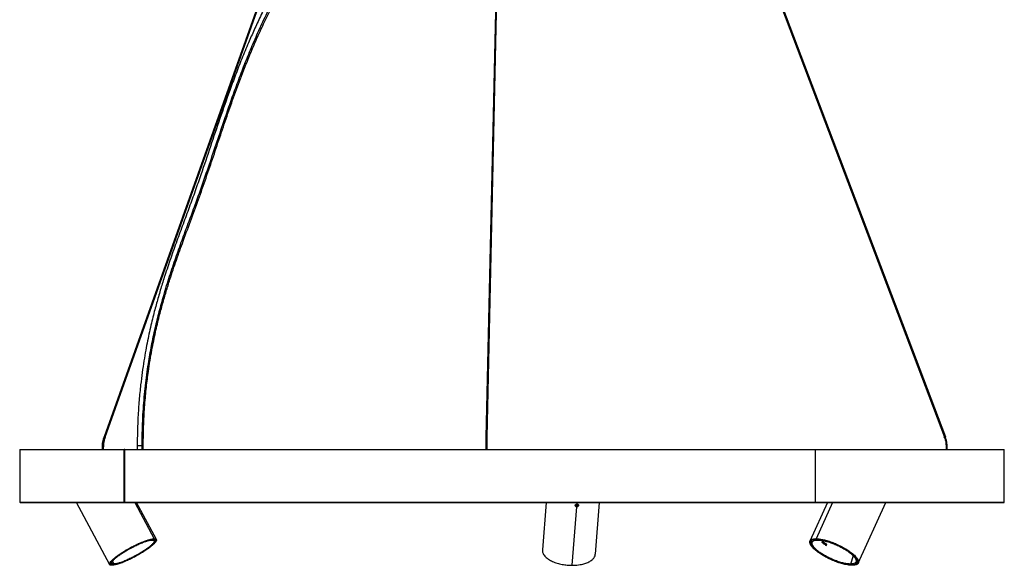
# Model space of a CAD drawing. Header units: millimetres. Extents: x 1397 to 3964, y 761 to 3462.
# Tile 1 of 8: x 1398 to 2381, y 761 to 1305. Entities that reach past the tile are written whole.
import ezdxf

# ---------------------------------------------------------------- set-up
doc = ezdxf.new("R2010")
doc.units = ezdxf.units.MM
doc.header["$LTSCALE"] = 20

msp = doc.modelspace()

# ---------------------------------------------------------------- linework, layer by layer
at = {"color": 7, "linetype": 'Continuous', "lineweight": 25}
for p, q in [((1805.04, 1795.68), (1481.75, 888.93)), ((1805.14, 1795.78), (1481.82, 888.94)), ((1482.79, 888.57), (1806.11, 1795.41)), ((1977.17, 1795.42), (2320.67, 888.58)), ((2321.65, 888.83), (1978.16, 1795.67)), ((1978.18, 1795.78), (2321.67, 888.94)), ((1864.23, 888.7), (1881.88, 1682.02)), ((1880.61, 1678.6), (1863.03, 888.71)), ((1863.71, 888.47), (1881.33, 1680.54)), ((1481.82, 888.94), (1481.79, 888.94)), ((1863.71, 888.47), (1863.66, 888.47)), ((2320.65, 888.47), (2320.67, 888.47)), ((2321.67, 888.94), (2321.65, 888.94)), ((1397.51, 876.23), (1397.51, 823.62)), ((1479.98, 878.93), (1479.98, 876.42)), ((1480.08, 878.92), (1480.11, 878.92)), ((1480.11, 876.42), (1480.11, 878.92)), ((1481.18, 876.42), (1481.18, 878.93)), ((1501.71, 823.62), (1501.71, 876.22)), ((1502.04, 876.42), (1501.87, 876.42)), ((1502.24, 876.22), (1502.24, 823.62)), ((1514.89, 880.18), (1514.89, 876.42)), ((1519.74, 876.42), (1519.74, 880.17)), ((1520.89, 876.42), (1520.89, 880.18)), ((1862.93, 878.93), (1862.93, 876.42)), ((1863.61, 878.92), (1863.56, 878.92)), ((1863.61, 878.92), (1863.61, 876.42)), ((1864.13, 876.42), (1864.13, 878.93)), ((2191.61, 876.22), (2191.61, 823.62)), ((2322.34, 878.93), (2322.34, 876.42)), ((2323.47, 878.92), (2323.49, 878.92)), ((2323.49, 876.42), (2323.49, 878.92)), ((2323.54, 876.42), (2323.54, 878.93)), ((2380.51, 823.62), (2380.51, 876.23)), ((1453.99, 823.62), (1487.26, 761.46)), ((1502.04, 823.42), (1501.87, 823.42)), ((1512.53, 823.42), (1531.9, 787.23)), ((1533.99, 786.48), (1514.21, 823.42)), ((1923.2, 823.42), (1919.4, 776.09)), ((1949.01, 760.73), (1953.7, 819.1)), ((1953.4, 821.04), (1953.36, 820.49)), ((1953.92, 821.87), (1954.04, 823.42)), ((1955.28, 820.95), (1955.39, 820.51)), ((1972.23, 771.85), (1976.37, 823.42)), ((2203.99, 823.42), (2186.48, 784.94)), ((2208.99, 823.42), (2192.52, 787.23)), ((2234.73, 763), (2262.22, 823.42)), ((1532.93, 785.91), (1532.93, 785.92)), ((2187.58, 784.45), (2187.58, 784.45)), ((2198.85, 784.87), (2198.28, 783.83)), ((2201.88, 781.15), (2202.09, 781.62)), ((2203.29, 781.62), (2202.09, 781.62)), ((2202.72, 780.58), (2203.29, 781.62)), ((2229.67, 770.25), (2226.99, 761.98)), ((1488.32, 762.04), (1488.32, 762.03)), ((1490.24, 764.9), (1491.35, 761.98)), ((2233.63, 763.49), (2233.64, 763.5))]:
    msp.add_line(p, q, dxfattribs=at)
for centre, start, end in [((1397.71, 876.22), 90, 172.71629), ((2380.31, 876.22), 0, 90), ((1397.71, 823.62), 180, 270), ((1405.91, 823.62), 270, 0.27047), ((2380.31, 823.62), 270, 352.71629)]:
    msp.add_arc(centre, 0.2, start, end, dxfattribs=at)
for points, knots in [([(1886.01, 1808.92), (1886.05, 1804.7), (1886.12, 1796.69), (1886.54, 1785.27), (1887.03, 1774.97), (1887.48, 1765.6), (1887.8, 1757.02), (1887.95, 1749.1), (1887.88, 1740.93), (1887.48, 1732.56), (1886.61, 1724.03), (1885.37, 1716.25), (1883.67, 1708.15), (1881.44, 1699.61), (1878.55, 1690.37), (1875.26, 1681.19), (1871.55, 1671.94), (1867.47, 1662.65), (1861.54, 1650.14), (1853.38, 1634.55), (1842.73, 1616.09), (1831.43, 1597.89), (1819.67, 1579.99), (1807.56, 1562.34), (1794.66, 1544.16), (1781.05, 1525.47), (1766.76, 1506.2), (1752.31, 1486.9), (1737.76, 1467.44), (1723.24, 1447.83), (1710.19, 1429.77), (1698.69, 1413.27), (1690.73, 1401.38), (1684.94, 1392.48), (1681.28, 1386.75), (1677.95, 1381.46), (1675.27, 1377.12), (1673.2, 1373.74), (1671.66, 1371.19), (1670.38, 1369.07), (1669.14, 1366.99), (1667.7, 1364.57), (1665.92, 1361.53), (1663.8, 1357.88), (1661.44, 1353.78), (1657.33, 1346.5), (1651.64, 1336.09), (1644.6, 1322.52), (1637.89, 1308.87), (1631.65, 1295.45), (1625.4, 1281.25), (1619.2, 1266.28), (1613, 1250.42), (1605.67, 1230.62), (1597.37, 1206.82), (1587.97, 1178.87), (1579.81, 1154.74), (1572.72, 1134.43), (1566.81, 1118.05), (1560.63, 1101.47), (1554.38, 1084.59), (1548.25, 1067.46), (1543.61, 1053.67), (1540.37, 1043.48), (1538.38, 1036.98), (1536.45, 1030.48), (1534.6, 1023.99), (1532.79, 1017.32), (1530.94, 1010.19), (1529, 1002.29), (1527.06, 993.79), (1525.14, 984.72), (1523.29, 975.09), (1521.48, 964.56), (1519.75, 953.05), (1518.43, 942.53), (1517.44, 933.23), (1516.73, 925.36), (1516.1, 917.11), (1515.59, 908.47), (1515.2, 899.42), (1514.94, 889.95), (1514.91, 883.48), (1514.89, 880.17)], [0, 0, 0, 0, 0.011635, 0.0220679, 0.0314915, 0.0400644, 0.0479177, 0.0551602, 0.0618854, 0.0704227, 0.0782639, 0.0854964, 0.0921333, 0.1010551, 0.1098223, 0.118788, 0.1279411, 0.1372681, 0.1467537, 0.1661129, 0.1857552, 0.2054991, 0.2251911, 0.2448347, 0.2645991, 0.2867515, 0.3087828, 0.3310445, 0.353648, 0.3763882, 0.3992147, 0.4162455, 0.4333323, 0.4400597, 0.4467929, 0.4529631, 0.4581677, 0.4616549, 0.4645534, 0.4668721, 0.4689227, 0.471681, 0.4751406, 0.4793316, 0.484181, 0.4891959, 0.5043005, 0.5199118, 0.5359299, 0.551526, 0.5665881, 0.585597, 0.6041971, 0.6227836, 0.6560627, 0.6893257, 0.7226259, 0.7415592, 0.7605427, 0.7795839, 0.7986481, 0.8176448, 0.836249, 0.8431074, 0.8498997, 0.8566255, 0.8632843, 0.8698807, 0.8769278, 0.8847908, 0.8934971, 0.9020418, 0.9113205, 0.9213701, 0.9322353, 0.9439712, 0.9509638, 0.9582651, 0.9658905, 0.9738569, 0.9821831, 0.9908898, 1, 1, 1, 1]), ([(1519.74, 880.17), (1519.77, 884.37), (1519.82, 892.67), (1520.25, 904.95), (1520.92, 916.91), (1521.83, 928.56), (1522.98, 939.92), (1524.35, 950.99), (1526.29, 964.39), (1529, 979.94), (1532.69, 997.41), (1536.78, 1014.15), (1541.59, 1031.52), (1547.11, 1049.42), (1553.3, 1067.76), (1559.6, 1085.3), (1565.84, 1102.14), (1571.88, 1118.38), (1578.61, 1137.06), (1585.87, 1158), (1593.67, 1181.11), (1600.67, 1201.88), (1607.11, 1220.59), (1613.11, 1237.41), (1619.41, 1254.23), (1626.12, 1271.14), (1633.39, 1288.25), (1641.33, 1305.67), (1649.35, 1322.02), (1657.34, 1337.29), (1665.17, 1351.47), (1673.65, 1366.05), (1682.83, 1381.06), (1692.76, 1396.56), (1703.51, 1412.59), (1715.11, 1429.16), (1727.5, 1446.26), (1740.52, 1463.86), (1753.98, 1481.87), (1767.73, 1500.23), (1781.58, 1518.86), (1795.36, 1537.68), (1808.8, 1556.51), (1821.74, 1575.25), (1834.03, 1593.85), (1845.58, 1612.36), (1855.51, 1629.46), (1863.87, 1645.1), (1870.77, 1659.21), (1876.85, 1673.12), (1882.07, 1686.88), (1886.32, 1700.46), (1889.5, 1713.83), (1891.47, 1726.94), (1892.31, 1739.86), (1892.34, 1751.85), (1891.98, 1763.09), (1891.47, 1773.76), (1890.94, 1784.91), (1890.49, 1796.69), (1890.43, 1804.76), (1890.39, 1808.92)], [0, 0, 0, 0, 0.011572, 0.022861, 0.033887, 0.044674, 0.055241, 0.065608, 0.075793, 0.093226, 0.110233, 0.126879, 0.143215, 0.163326, 0.183061, 0.202442, 0.221472, 0.240134, 0.25841, 0.286415, 0.313702, 0.340435, 0.360615, 0.38063, 0.400557, 0.420477, 0.440488, 0.460702, 0.481244, 0.497113, 0.513321, 0.529941, 0.547051, 0.564732, 0.583068, 0.602144, 0.621956, 0.642387, 0.663307, 0.68458, 0.706066, 0.727625, 0.749118, 0.769982, 0.790523, 0.810618, 0.830156, 0.845049, 0.85949, 0.873445, 0.886889, 0.900036, 0.912644, 0.92474, 0.936517, 0.948303, 0.95776, 0.967533, 0.977746, 0.988526, 1, 1, 1, 1]), ([(1520.89, 880.17), (1520.91, 883.85), (1520.95, 891.02), (1521.27, 901.51), (1521.75, 911.45), (1522.38, 920.89), (1523.14, 929.84), (1524, 938.32), (1524.95, 946.36), (1526.15, 955.31), (1527.63, 964.98), (1529.42, 975.22), (1531.24, 984.58), (1533.09, 993.28), (1534.94, 1001.33), (1536.76, 1008.75), (1538.5, 1015.45), (1540.21, 1021.73), (1541.94, 1027.85), (1543.73, 1033.96), (1545.6, 1040.08), (1548.93, 1050.66), (1553.95, 1065.6), (1561.2, 1085.79), (1569.04, 1106.79), (1577.04, 1128.57), (1584.59, 1150.2), (1591.88, 1171.67), (1599.08, 1193.08), (1606.34, 1214.38), (1613.88, 1235.67), (1621.02, 1254.6), (1627.76, 1271.35), (1634.04, 1286.1), (1641.02, 1301.5), (1648.67, 1317.31), (1656.83, 1333.12), (1663.39, 1345.06), (1667.93, 1353.05), (1670.23, 1357.03), (1672.21, 1360.41), (1673.8, 1363.11), (1675.11, 1365.3), (1676.37, 1367.39), (1677.83, 1369.8), (1679.82, 1373.07), (1682.43, 1377.31), (1685.72, 1382.56), (1689.4, 1388.32), (1693.27, 1394.29), (1699.8, 1404.18), (1709.16, 1417.91), (1721.6, 1435.38), (1735.72, 1454.65), (1751.4, 1475.68), (1768.49, 1498.47), (1785.38, 1521.21), (1800.66, 1542.21), (1814.34, 1561.57), (1826.39, 1579.24), (1838.08, 1597.16), (1849.29, 1615.37), (1859.83, 1633.83), (1867.66, 1648.99), (1873.13, 1660.63), (1876.65, 1668.61), (1879.9, 1676.58), (1882.86, 1684.52), (1885.52, 1692.43), (1887.89, 1700.47), (1889.87, 1708.36), (1891.49, 1716.37), (1892.73, 1724.57), (1893.57, 1733.53), (1893.96, 1743.29), (1893.92, 1752.58), (1893.66, 1761.31), (1893.31, 1769.39), (1892.88, 1778.11), (1892.46, 1787.57), (1892.1, 1797.93), (1892.04, 1805.14), (1892.01, 1808.92)], [0, 0, 0, 0, 0.010133, 0.019759, 0.028911, 0.037619, 0.045907, 0.0538, 0.061318, 0.068479, 0.079048, 0.088827, 0.097858, 0.106177, 0.114314, 0.121697, 0.128349, 0.134563, 0.140827, 0.14715, 0.153532, 0.159973, 0.180592, 0.201694, 0.226914, 0.252097, 0.277161, 0.302621, 0.328051, 0.35345, 0.378851, 0.40418, 0.420872, 0.438111, 0.456039, 0.474681, 0.492975, 0.510576, 0.515709, 0.520356, 0.524227, 0.527308, 0.529586, 0.53174, 0.534488, 0.537839, 0.542925, 0.549011, 0.555829, 0.562669, 0.5695, 0.589776, 0.609935, 0.629934, 0.656674, 0.683053, 0.709022, 0.735118, 0.754856, 0.774472, 0.794151, 0.813851, 0.833434, 0.85273, 0.860851, 0.868867, 0.876771, 0.884556, 0.892217, 0.899751, 0.907652, 0.91463, 0.922249, 0.930488, 0.939419, 0.949166, 0.956075, 0.963478, 0.97146, 0.980121, 0.989584, 1, 1, 1, 1]), ([(1480.83, 885.92), (1480.66, 885.21), (1480.29, 883.58), (1480.02, 881.23), (1480.01, 879.6), (1480.01, 878.92)], [0, 0, 0, 0, 0.3124677, 0.7137801, 1, 1, 1, 1]), ([(1480.08, 878.92), (1480.15, 880.59), (1480.29, 884.03), (1481.28, 887.27), (1481.79, 888.94)], [0, 0, 0, 0, 0.484834, 1, 1, 1, 1]), ([(1481.7, 888.9), (1481.42, 888.12), (1481.07, 887.15), (1480.87, 886.13), (1480.83, 885.92)], [0, 0, 0, 0, 0.800448, 1, 1, 1, 1]), ([(1482.72, 888.47), (1482.23, 886.88), (1481.29, 883.79), (1481.15, 880.51), (1481.09, 878.92)], [0, 0, 0, 0, 0.515166, 1, 1, 1, 1]), ([(1481.73, 888.84), (1481.72, 888.85), (1481.67, 888.89), (1481.69, 888.93), (1481.76, 888.94), (1481.79, 888.94)], [0, 0, 0, 0, 0.182822, 0.60425, 1, 1, 1, 1]), ([(1482.78, 888.57), (1482.77, 888.58), (1482.74, 888.62), (1482.61, 888.7), (1482.42, 888.78), (1482.19, 888.86), (1481.98, 888.92), (1481.87, 888.93), (1481.82, 888.94)], [0, 0, 0, 0, 0.100517, 0.275909, 0.447137, 0.633582, 0.822548, 1, 1, 1, 1]), ([(1482.72, 888.47), (1482.75, 888.47), (1482.82, 888.48), (1482.83, 888.52), (1482.79, 888.56), (1482.78, 888.57)], [0, 0, 0, 0, 0.386222, 0.804238, 1, 1, 1, 1]), ([(1863.03, 888.7), (1863.02, 888.24), (1862.99, 886.93), (1862.96, 884.63), (1862.93, 881.86), (1862.92, 879.94), (1862.93, 878.96), (1862.93, 878.92)], [0, 0, 0, 0, 0.149213, 0.429054, 0.708853, 0.988629, 1, 1, 1, 1]), ([(1863.66, 888.47), (1863.59, 888.47), (1863.43, 888.48), (1863.23, 888.53), (1863.09, 888.61), (1863.03, 888.67), (1863.04, 888.7), (1863.04, 888.71)], [0, 0, 0, 0, 0.230545, 0.480069, 0.730713, 0.964159, 1, 1, 1, 1]), ([(1863.66, 888.47), (1863.63, 886.88), (1863.57, 883.79), (1863.56, 880.51), (1863.56, 878.92)], [0, 0, 0, 0, 0.515166, 1, 1, 1, 1]), ([(1863.71, 888.47), (1863.78, 888.48), (1863.93, 888.49), (1864.11, 888.55), (1864.22, 888.62), (1864.22, 888.68), (1864.23, 888.7)], [0, 0, 0, 0, 0.248447, 0.517346, 0.787452, 1, 1, 1, 1]), ([(1864.13, 878.92), (1864.13, 879.14), (1864.13, 880.29), (1864.14, 882.37), (1864.17, 885.13), (1864.2, 887.24), (1864.23, 888.38), (1864.23, 888.68)], [0, 0, 0, 0, 0.064132, 0.343897, 0.623653, 0.903385, 1, 1, 1, 1]), ([(2320.65, 888.47), (2320.63, 888.48), (2320.58, 888.49), (2320.6, 888.53), (2320.66, 888.57), (2320.68, 888.58)], [0, 0, 0, 0, 0.39552, 0.8236, 1, 1, 1, 1]), ([(2320.67, 888.47), (2321.18, 886.88), (2322.19, 883.79), (2322.33, 880.51), (2322.4, 878.92)], [0, 0, 0, 0, 0.515166, 1, 1, 1, 1]), ([(2320.68, 888.58), (2320.7, 888.6), (2320.75, 888.64), (2320.9, 888.71), (2321.11, 888.8), (2321.33, 888.88), (2321.53, 888.93), (2321.61, 888.94), (2321.65, 888.94)], [0, 0, 0, 0, 0.109902, 0.283464, 0.452905, 0.637405, 0.824399, 1, 1, 1, 1]), ([(2321.64, 888.83), (2321.66, 888.84), (2321.72, 888.88), (2321.74, 888.92), (2321.69, 888.93), (2321.67, 888.94)], [0, 0, 0, 0, 0.16315, 0.594723, 1, 1, 1, 1]), ([(2323.47, 878.92), (2323.4, 880.59), (2323.24, 884.03), (2322.19, 887.27), (2321.65, 888.94)], [0, 0, 0, 0, 0.484834, 1, 1, 1, 1]), ([(1397.73, 876.42), (1397.73, 876.42), (1397.59, 876.42), (1398.09, 876.42), (1399.3, 876.42), (1401.41, 876.42), (1404.3, 876.42), (1407.97, 876.42), (1412.4, 876.42), (1417.75, 876.42), (1424.12, 876.42), (1431.53, 876.42), (1439.74, 876.42), (1448.67, 876.42), (1458.24, 876.42), (1468.36, 876.42), (1478.96, 876.42), (1490.07, 876.42), (1497.93, 876.42), (1501.87, 876.42)], [0, 0, 0, 0, 0.002832, 0.064878, 0.126952, 0.188371, 0.249765, 0.310725, 0.371164, 0.431628, 0.497966, 0.56429, 0.62938, 0.694054, 0.757766, 0.819452, 0.880622, 0.940304, 1, 1, 1, 1]), ([(1397.67, 876.22), (1397.66, 876.22), (1397.64, 876.22), (1399.07, 876.22), (1401.78, 876.22), (1405.78, 876.22), (1410.96, 876.22), (1417.08, 876.22), (1423.95, 876.22), (1431.38, 876.22), (1439.6, 876.22), (1448.55, 876.22), (1458.12, 876.22), (1468.25, 876.22), (1478.88, 876.22), (1489.96, 876.22), (1497.81, 876.22), (1501.71, 876.22)], [0, 0, 0, 0, 0.049524, 0.126951, 0.203968, 0.280479, 0.356392, 0.43162, 0.498374, 0.564454, 0.629809, 0.694389, 0.75815, 0.819937, 0.880861, 0.940891, 1, 1, 1, 1]), ([(1479.99, 878.92), (1479.99, 878.92), (1479.98, 878.92), (1480.04, 878.92), (1480.08, 878.92)], [0, 0, 0, 0, 0.3961334, 1, 1, 1, 1]), ([(1481.17, 878.92), (1481.17, 878.92), (1481.18, 878.92), (1481.09, 878.92), (1480.94, 878.92), (1480.73, 878.92), (1480.49, 878.92), (1480.27, 878.92), (1480.16, 878.92), (1480.11, 878.92)], [0, 0, 0, 0, 0.0796436, 0.2381387, 0.3836543, 0.5329898, 0.6932186, 0.8526723, 1, 1, 1, 1]), ([(1501.87, 876.42), (1501.84, 876.42), (1501.8, 876.42), (1501.75, 876.37), (1501.71, 876.3), (1501.71, 876.25), (1501.71, 876.22)], [0, 0, 0, 0, 0.249127, 0.499863, 0.749135, 1, 1, 1, 1]), ([(1502.39, 876.42), (1502.37, 876.42), (1502.33, 876.42), (1502.28, 876.37), (1502.24, 876.3), (1502.24, 876.25), (1502.24, 876.22)], [0, 0, 0, 0, 0.249127, 0.499863, 0.749135, 1, 1, 1, 1]), ([(1502.24, 876.22), (1506.33, 876.22), (1514.58, 876.22), (1527.83, 876.22), (1541.84, 876.22), (1556.66, 876.22), (1572.17, 876.22), (1588.36, 876.22), (1605.17, 876.22), (1622.69, 876.22), (1641.72, 876.22), (1662.33, 876.22), (1684.54, 876.22), (1707.45, 876.22), (1730.99, 876.22), (1755.06, 876.22), (1779.58, 876.22), (1804.45, 876.22), (1829.59, 876.22), (1854.88, 876.22), (1880.23, 876.22), (1905.53, 876.22), (1930.69, 876.22), (1955.61, 876.22), (1980.2, 876.22), (2004.35, 876.22), (2027.2, 876.22), (2048.72, 876.22), (2068.9, 876.22), (2088.53, 876.22), (2107.55, 876.22), (2125.84, 876.22), (2143.37, 876.22), (2160.12, 876.22), (2176.23, 876.22), (2186.51, 876.22), (2191.61, 876.22)], [0, 0, 0, 0, 0.0254292, 0.0512602, 0.077481, 0.1040778, 0.131035, 0.1578452, 0.1849685, 0.2123856, 0.2400756, 0.2718433, 0.3038993, 0.3362065, 0.3687258, 0.4014168, 0.4342374, 0.4671447, 0.5000952, 0.5330448, 0.5659495, 0.5987658, 0.6314508, 0.6639625, 0.6962605, 0.7283058, 0.7600614, 0.7882402, 0.8161348, 0.8437232, 0.870985, 0.8979014, 0.9239846, 0.9497038, 0.9750461, 1, 1, 1, 1]), ([(1502.39, 876.42), (1506.52, 876.42), (1514.78, 876.42), (1528.06, 876.42), (1542.04, 876.42), (1556.87, 876.42), (1572.37, 876.42), (1588.53, 876.42), (1605.34, 876.42), (1622.81, 876.42), (1640.45, 876.42), (1658.08, 876.42), (1675.68, 876.42), (1693.72, 876.42), (1712.18, 876.42), (1732.62, 876.42), (1755.06, 876.42), (1779.57, 876.42), (1804.42, 876.42), (1827.87, 876.42), (1849.76, 876.42), (1870.02, 876.42), (1890.27, 876.42), (1910.49, 876.42), (1930.58, 876.42), (1950.53, 876.42), (1970.26, 876.42), (1989.75, 876.42), (2008.98, 876.42), (2028.58, 876.42), (2048.54, 876.42), (2068.69, 876.42), (2088.32, 876.42), (2107.32, 876.42), (2125.6, 876.42), (2143.15, 876.42), (2159.88, 876.42), (2176.04, 876.42), (2186.34, 876.42), (2191.49, 876.42)], [0, 0, 0, 0, 0.025668, 0.051331, 0.077666, 0.104188, 0.131148, 0.157969, 0.18499, 0.212493, 0.240003, 0.265531, 0.291049, 0.316786, 0.342706, 0.368637, 0.401389, 0.434142, 0.46707, 0.499997, 0.526343, 0.552678, 0.578962, 0.605157, 0.631363, 0.657293, 0.683213, 0.70895, 0.734468, 0.759997, 0.788006, 0.81601, 0.843494, 0.870802, 0.897706, 0.923754, 0.949586, 0.97479, 1, 1, 1, 1]), ([(1514.91, 880.17), (1514.91, 880.17), (1514.92, 880.17), (1515.12, 880.17), (1515.5, 880.17), (1516.03, 880.17), (1516.65, 880.17), (1517.3, 880.17), (1518.1, 880.17), (1518.96, 880.17), (1519.5, 880.17), (1519.74, 880.17)], [0, 0, 0, 0, 0.0776589, 0.1856991, 0.2970645, 0.4084299, 0.5164701, 0.6184187, 0.7124105, 0.873024, 1, 1, 1, 1]), ([(1519.74, 880.17), (1519.95, 880.17), (1520.42, 880.17), (1520.77, 880.17), (1520.9, 880.17), (1520.88, 880.17), (1520.88, 880.17)], [0, 0, 0, 0, 0.314985, 0.713412, 0.946574, 1, 1, 1, 1]), ([(1863.56, 878.92), (1863.48, 878.92), (1863.33, 878.92), (1863.12, 878.92), (1862.98, 878.92), (1862.92, 878.92), (1862.93, 878.92), (1862.93, 878.92)], [0, 0, 0, 0, 0.232415, 0.47957, 0.72316, 0.946802, 1, 1, 1, 1]), ([(1863.61, 878.92), (1863.68, 878.92), (1863.84, 878.92), (1864.01, 878.92), (1864.11, 878.92), (1864.12, 878.92), (1864.12, 878.92)], [0, 0, 0, 0, 0.270588, 0.558338, 0.841937, 1, 1, 1, 1]), ([(2191.49, 876.42), (2191.5, 876.42), (2191.53, 876.42), (2191.56, 876.39), (2191.58, 876.37), (2191.59, 876.33), (2191.61, 876.29), (2191.61, 876.25), (2191.61, 876.22)], [0, 0, 0, 0, 0.239457, 0.368361, 0.5, 0.631639, 0.760543, 1, 1, 1, 1]), ([(2191.49, 876.42), (2196.64, 876.42), (2206.95, 876.42), (2221.9, 876.42), (2236.48, 876.42), (2250.7, 876.42), (2264.36, 876.42), (2277.45, 876.42), (2289.91, 876.42), (2301.75, 876.42), (2312.62, 876.42), (2322.5, 876.42), (2331.46, 876.42), (2339.74, 876.42), (2347.32, 876.42), (2354.77, 876.42), (2361.78, 876.42), (2368.08, 876.42), (2373.12, 876.42), (2376.62, 876.42), (2378.84, 876.42), (2380.1, 876.42), (2380.23, 876.42), (2380.3, 876.42)], [0, 0, 0, 0, 0.044416, 0.088825, 0.134398, 0.180297, 0.226953, 0.273371, 0.320137, 0.367738, 0.415352, 0.459537, 0.503705, 0.548253, 0.593117, 0.638002, 0.694695, 0.751389, 0.808386, 0.865383, 0.910987, 0.956572, 1, 1, 1, 1]), ([(2191.61, 876.22), (2196.72, 876.22), (2207.02, 876.22), (2221.93, 876.22), (2236.54, 876.22), (2250.76, 876.22), (2264.44, 876.22), (2277.54, 876.22), (2290.01, 876.22), (2301.89, 876.22), (2313.62, 876.22), (2325.03, 876.22), (2335.91, 876.22), (2345.74, 876.22), (2354.44, 876.22), (2361.97, 876.22), (2368.28, 876.22), (2373.31, 876.22), (2377.08, 876.22), (2379.46, 876.22), (2380.55, 876.22), (2380.4, 876.22), (2380.36, 876.22)], [0, 0, 0, 0, 0.043987, 0.088671, 0.134032, 0.180045, 0.226684, 0.273071, 0.320002, 0.367443, 0.415358, 0.470332, 0.525808, 0.581721, 0.638003, 0.694584, 0.751392, 0.808352, 0.865388, 0.922424, 0.979383, 1, 1, 1, 1]), ([(2322.34, 878.92), (2322.34, 878.92), (2322.36, 878.92), (2322.5, 878.92), (2322.68, 878.92), (2322.91, 878.92), (2323.14, 878.92), (2323.35, 878.92), (2323.43, 878.92), (2323.47, 878.92)], [0, 0, 0, 0, 0.1458215, 0.29292, 0.4279724, 0.56657, 0.7152776, 0.8632659, 1, 1, 1, 1]), ([(2323.53, 878.92), (2323.53, 878.92), (2323.55, 878.92), (2323.52, 878.92), (2323.49, 878.92)], [0, 0, 0, 0, 0.0490184, 1, 1, 1, 1]), ([(1397.67, 823.62), (1397.66, 823.62), (1397.64, 823.62), (1399.07, 823.62), (1401.78, 823.62), (1405.78, 823.62), (1410.96, 823.62), (1417.08, 823.62), (1423.95, 823.62), (1431.38, 823.62), (1439.6, 823.62), (1448.55, 823.62), (1458.12, 823.62), (1468.25, 823.62), (1478.88, 823.62), (1489.96, 823.62), (1497.81, 823.62), (1501.71, 823.62)], [0, 0, 0, 0, 0.049524, 0.126951, 0.203968, 0.280479, 0.356392, 0.43162, 0.498374, 0.564454, 0.629809, 0.694389, 0.75815, 0.819937, 0.880861, 0.940891, 1, 1, 1, 1]), ([(1397.87, 823.42), (1397.86, 823.42), (1397.83, 823.42), (1399.27, 823.42), (1401.97, 823.42), (1405.96, 823.42), (1411.15, 823.42), (1417.25, 823.42), (1424.12, 823.42), (1431.53, 823.42), (1439.74, 823.42), (1448.67, 823.42), (1458.24, 823.42), (1468.36, 823.42), (1478.96, 823.42), (1490.07, 823.42), (1497.93, 823.42), (1501.87, 823.42)], [0, 0, 0, 0, 0.04937, 0.126951, 0.203716, 0.280479, 0.35605, 0.43162, 0.49796, 0.564284, 0.629376, 0.69405, 0.757764, 0.81945, 0.880621, 0.940304, 1, 1, 1, 1]), ([(1501.71, 823.62), (1501.71, 823.6), (1501.71, 823.55), (1501.75, 823.48), (1501.8, 823.43), (1501.84, 823.43), (1501.87, 823.42)], [0, 0, 0, 0, 0.249127, 0.499863, 0.749135, 1, 1, 1, 1]), ([(1502.24, 823.62), (1506.33, 823.62), (1514.58, 823.62), (1527.83, 823.62), (1541.84, 823.62), (1556.66, 823.62), (1572.17, 823.62), (1588.36, 823.62), (1605.17, 823.62), (1622.69, 823.62), (1641.72, 823.62), (1662.33, 823.62), (1684.54, 823.62), (1707.45, 823.62), (1730.99, 823.62), (1755.06, 823.62), (1779.58, 823.62), (1804.45, 823.62), (1829.59, 823.62), (1854.88, 823.62), (1880.23, 823.62), (1905.53, 823.62), (1930.69, 823.62), (1955.61, 823.62), (1980.2, 823.62), (2004.35, 823.62), (2027.2, 823.62), (2048.72, 823.62), (2068.9, 823.62), (2088.53, 823.62), (2107.55, 823.62), (2125.84, 823.62), (2143.37, 823.62), (2160.12, 823.62), (2176.23, 823.62), (2186.51, 823.62), (2191.61, 823.62)], [0, 0, 0, 0, 0.025429, 0.05126, 0.077481, 0.104078, 0.131035, 0.157845, 0.184969, 0.212386, 0.240076, 0.271843, 0.303899, 0.336206, 0.368726, 0.401417, 0.434237, 0.467145, 0.500095, 0.533045, 0.56595, 0.598766, 0.631451, 0.663963, 0.69626, 0.728306, 0.760061, 0.78824, 0.816135, 0.843723, 0.870985, 0.897901, 0.923985, 0.949704, 0.975046, 1, 1, 1, 1]), ([(1502.24, 823.62), (1502.24, 823.6), (1502.24, 823.55), (1502.28, 823.48), (1502.33, 823.43), (1502.37, 823.43), (1502.39, 823.42)], [0, 0, 0, 0, 0.249127, 0.499863, 0.749135, 1, 1, 1, 1]), ([(1502.39, 823.42), (1506.52, 823.42), (1514.78, 823.42), (1528.06, 823.42), (1542.04, 823.42), (1556.87, 823.42), (1572.37, 823.42), (1588.53, 823.42), (1605.34, 823.42), (1622.81, 823.42), (1641.85, 823.42), (1662.4, 823.42), (1684.63, 823.42), (1707.49, 823.42), (1731.03, 823.42), (1755.06, 823.42), (1779.57, 823.42), (1804.42, 823.42), (1829.54, 823.42), (1854.82, 823.42), (1880.14, 823.42), (1905.44, 823.42), (1930.57, 823.42), (1955.49, 823.42), (1980.03, 823.42), (2004.22, 823.42), (2027.02, 823.42), (2048.55, 823.42), (2068.69, 823.42), (2088.32, 823.42), (2107.32, 823.42), (2125.6, 823.42), (2143.15, 823.42), (2159.88, 823.42), (2176.04, 823.42), (2186.34, 823.42), (2191.49, 823.42)], [0, 0, 0, 0, 0.025669, 0.051332, 0.077668, 0.10419, 0.13115, 0.157971, 0.184993, 0.212497, 0.240007, 0.271914, 0.303819, 0.336229, 0.368638, 0.401391, 0.434144, 0.467072, 0.5, 0.532928, 0.565856, 0.59861, 0.631363, 0.663772, 0.696181, 0.728087, 0.759993, 0.788004, 0.816007, 0.843492, 0.870801, 0.897705, 0.923754, 0.949585, 0.97479, 1, 1, 1, 1]), ([(1952.22, 820.51), (1952.26, 820.69), (1952.33, 821.05), (1952.74, 821.5), (1953.29, 821.81), (1953.71, 821.85), (1953.92, 821.87)], [0, 0, 0, 0, 0.2498934, 0.5000199, 0.7501213, 1, 1, 1, 1]), ([(1953.7, 819.1), (1953.49, 819.12), (1953.08, 819.16), (1952.58, 819.49), (1952.25, 819.96), (1952.23, 820.32), (1952.22, 820.51)], [0, 0, 0, 0, 0.250191, 0.500186, 0.750092, 1, 1, 1, 1]), ([(1952.33, 820.87), (1952.47, 820.76), (1952.76, 820.54), (1953.15, 820.51), (1953.36, 820.49)], [0, 0, 0, 0, 0.468464, 1, 1, 1, 1]), ([(1953.4, 821.04), (1953.27, 821.05), (1953.01, 821.08), (1952.75, 821.22), (1952.68, 821.34), (1952.67, 821.36)], [0, 0, 0, 0, 0.4549838, 0.9099517, 1, 1, 1, 1]), ([(1953.36, 820.49), (1953.57, 820.51), (1953.99, 820.55), (1954.53, 820.88), (1954.86, 821.23), (1954.92, 821.46), (1954.94, 821.51)], [0, 0, 0, 0, 0.303143, 0.607302, 0.910857, 1, 1, 1, 1]), ([(1954.4, 821.67), (1954.4, 821.64), (1954.36, 821.5), (1954.15, 821.29), (1953.81, 821.08), (1953.54, 821.05), (1953.4, 821.04)], [0, 0, 0, 0, 0.066044, 0.377427, 0.688857, 1, 1, 1, 1]), ([(1955.39, 820.51), (1955.35, 820.32), (1955.27, 819.96), (1954.87, 819.49), (1954.32, 819.16), (1953.91, 819.12), (1953.7, 819.1)], [0, 0, 0, 0, 0.250526, 0.50019, 0.749984, 1, 1, 1, 1]), ([(1953.92, 821.87), (1954.12, 821.85), (1954.54, 821.81), (1955.03, 821.5), (1955.36, 821.05), (1955.38, 820.69), (1955.39, 820.51)], [0, 0, 0, 0, 0.24988, 0.499772, 0.749779, 1, 1, 1, 1]), ([(2191.61, 823.62), (2191.61, 823.6), (2191.61, 823.56), (2191.59, 823.51), (2191.58, 823.48), (2191.56, 823.46), (2191.53, 823.43), (2191.5, 823.43), (2191.49, 823.42)], [0, 0, 0, 0, 0.239457, 0.368361, 0.5, 0.631639, 0.760543, 1, 1, 1, 1]), ([(2191.49, 823.42), (2196.64, 823.42), (2206.95, 823.42), (2221.9, 823.42), (2236.48, 823.42), (2250.7, 823.42), (2264.37, 823.42), (2277.45, 823.42), (2289.91, 823.42), (2301.75, 823.42), (2313.48, 823.42), (2324.87, 823.42), (2335.76, 823.42), (2345.56, 823.42), (2354.27, 823.42), (2361.78, 823.42), (2368.08, 823.42), (2373.12, 823.42), (2376.88, 823.42), (2379.26, 823.42), (2380.35, 823.42), (2380.2, 823.42), (2380.16, 823.42)], [0, 0, 0, 0, 0.044418, 0.088826, 0.134401, 0.1803, 0.226957, 0.273376, 0.320143, 0.367745, 0.415358, 0.470584, 0.525808, 0.581906, 0.638003, 0.694698, 0.751392, 0.80839, 0.865388, 0.922386, 0.979383, 1, 1, 1, 1]), ([(2191.61, 823.62), (2196.72, 823.62), (2207.02, 823.62), (2221.93, 823.62), (2236.54, 823.62), (2250.76, 823.62), (2264.44, 823.62), (2277.54, 823.62), (2290.01, 823.62), (2301.89, 823.62), (2313.62, 823.62), (2325.03, 823.62), (2335.91, 823.62), (2345.74, 823.62), (2354.44, 823.62), (2361.97, 823.62), (2368.28, 823.62), (2373.31, 823.62), (2377.08, 823.62), (2379.46, 823.62), (2380.55, 823.62), (2380.4, 823.62), (2380.36, 823.62)], [0, 0, 0, 0, 0.043987, 0.088671, 0.134032, 0.180045, 0.226684, 0.273071, 0.320002, 0.367443, 0.415358, 0.470332, 0.525808, 0.581721, 0.638003, 0.694584, 0.751392, 0.808352, 0.865388, 0.922424, 0.979383, 1, 1, 1, 1]), ([(1489.35, 760.73), (1488.97, 760.74), (1488.22, 760.78), (1487.5, 761.1), (1487.15, 761.58), (1487.12, 762.19), (1487.42, 763.1), (1488.21, 764.25), (1489.47, 765.61), (1490.63, 766.7), (1491.99, 767.87), (1494, 769.46), (1496.84, 771.5), (1500.23, 773.71), (1503.37, 775.61), (1506.23, 777.25), (1509, 778.75), (1511.6, 780.08), (1514.78, 781.64), (1517.92, 783.06), (1520.9, 784.28), (1523.01, 785.08), (1524.98, 785.76), (1527.33, 786.48), (1529.84, 787.09), (1531.23, 787.18), (1531.9, 787.23)], [0, 0, 0, 0, 0.038828, 0.0788602, 0.1200207, 0.1521935, 0.1843726, 0.2500059, 0.2828632, 0.3157271, 0.3478998, 0.380079, 0.4417831, 0.5, 0.5388266, 0.5788602, 0.6200207, 0.6521935, 0.6843726, 0.7500059, 0.7828632, 0.8157271, 0.8478998, 0.880079, 0.9417831, 1, 1, 1, 1]), ([(1531.1, 786.73), (1530.68, 786.71), (1529.83, 786.67), (1528.16, 786.36), (1526.34, 785.9), (1524.43, 785.32), (1521.91, 784.44), (1519.1, 783.33), (1516.13, 782.03), (1513.86, 780.97), (1511.56, 779.85), (1508.58, 778.32), (1505, 776.35), (1501.45, 774.23), (1498.6, 772.4), (1496.28, 770.83), (1494.32, 769.38), (1492.69, 768.1), (1490.94, 766.6), (1489.58, 765.24), (1488.67, 764.06), (1488.22, 763.29), (1488.01, 762.63), (1488.04, 761.94), (1488.57, 761.35), (1489.63, 761.27), (1490.15, 761.23)], [0, 0, 0, 0, 0.038828, 0.07886, 0.120021, 0.152193, 0.184373, 0.250006, 0.282863, 0.315727, 0.3479, 0.380079, 0.441783, 0.5, 0.538826, 0.57886, 0.620021, 0.652193, 0.684373, 0.750006, 0.782863, 0.815727, 0.8479, 0.880079, 0.941783, 1, 1, 1, 1]), ([(1530.94, 786.63), (1530.3, 786.58), (1528.97, 786.5), (1526.57, 785.92), (1524.33, 785.23), (1521.82, 784.36), (1519.04, 783.26), (1516.09, 781.97), (1513.83, 780.92), (1511.56, 779.8), (1508.6, 778.28), (1505.05, 776.34), (1501.09, 773.98), (1497.47, 771.61), (1494.76, 769.67), (1492.83, 768.15), (1491.1, 766.66), (1489.75, 765.31), (1488.84, 764.14), (1488.4, 763.37), (1488.19, 762.72), (1488.22, 762.03), (1488.74, 761.45), (1489.8, 761.37), (1490.31, 761.33)], [0, 0, 0, 0, 0.058229, 0.119945, 0.152124, 0.18431, 0.249956, 0.28282, 0.31569, 0.347869, 0.380055, 0.441771, 0.5, 0.558229, 0.619945, 0.652124, 0.68431, 0.749956, 0.78282, 0.81569, 0.847869, 0.880055, 0.941771, 1, 1, 1, 1]), ([(1531.9, 787.23), (1532.28, 787.21), (1533.03, 787.17), (1533.75, 786.85), (1534.1, 786.37), (1534.13, 785.76), (1533.83, 784.85), (1533.04, 783.7), (1531.78, 782.34), (1530.62, 781.25), (1529.26, 780.08), (1527.25, 778.49), (1524.41, 776.45), (1521.02, 774.24), (1517.88, 772.34), (1515.02, 770.7), (1512.25, 769.2), (1509.65, 767.87), (1506.47, 766.31), (1503.33, 764.89), (1500.35, 763.67), (1498.24, 762.87), (1496.27, 762.19), (1493.92, 761.47), (1491.41, 760.86), (1490.02, 760.77), (1489.35, 760.73)], [0, 0, 0, 0, 0.038828, 0.0788602, 0.1200207, 0.1521935, 0.1843726, 0.2500059, 0.2828632, 0.3157271, 0.3478998, 0.380079, 0.4417831, 0.5, 0.5388266, 0.5788602, 0.6200207, 0.6521935, 0.6843726, 0.7500059, 0.7828632, 0.8157271, 0.8478998, 0.880079, 0.9417831, 1, 1, 1, 1]), ([(1490.15, 761.23), (1490.57, 761.24), (1491.42, 761.28), (1493.09, 761.59), (1494.91, 762.05), (1496.81, 762.63), (1499.34, 763.51), (1502.15, 764.62), (1505.12, 765.92), (1507.39, 766.98), (1509.69, 768.1), (1512.67, 769.63), (1516.25, 771.6), (1519.8, 773.72), (1522.65, 775.55), (1524.97, 777.12), (1526.93, 778.57), (1528.56, 779.85), (1530.31, 781.35), (1531.67, 782.71), (1532.58, 783.89), (1533.03, 784.66), (1533.24, 785.32), (1533.21, 786.01), (1532.68, 786.6), (1531.62, 786.68), (1531.1, 786.73)], [0, 0, 0, 0, 0.038828, 0.0788601, 0.1200207, 0.1521933, 0.1843726, 0.2500059, 0.2828631, 0.3157271, 0.3478997, 0.380079, 0.4417831, 0.5, 0.5388265, 0.5788601, 0.6200207, 0.6521933, 0.6843726, 0.7500059, 0.7828631, 0.8157271, 0.8478997, 0.880079, 0.9417831, 1, 1, 1, 1]), ([(1490.31, 761.33), (1490.95, 761.37), (1492.28, 761.45), (1494.68, 762.03), (1496.92, 762.72), (1499.43, 763.59), (1502.21, 764.69), (1505.16, 765.98), (1507.42, 767.03), (1509.69, 768.15), (1512.65, 769.67), (1516.2, 771.61), (1520.16, 773.98), (1523.78, 776.34), (1526.49, 778.28), (1528.42, 779.8), (1530.15, 781.29), (1531.5, 782.65), (1532.41, 783.81), (1532.85, 784.58), (1533.06, 785.23), (1533.03, 785.92), (1532.51, 786.5), (1531.45, 786.58), (1530.94, 786.63)], [0, 0, 0, 0, 0.058229, 0.119945, 0.152124, 0.18431, 0.249956, 0.28282, 0.31569, 0.347869, 0.380055, 0.441771, 0.5, 0.558229, 0.619945, 0.652124, 0.68431, 0.749956, 0.78282, 0.81569, 0.847869, 0.880055, 0.941771, 1, 1, 1, 1]), ([(2228.69, 760.73), (2228, 760.74), (2226.6, 760.78), (2224.15, 761.1), (2221.65, 761.58), (2219.17, 762.19), (2216.01, 763.1), (2212.7, 764.25), (2209.34, 765.61), (2206.86, 766.7), (2204.43, 767.87), (2201.36, 769.46), (2197.86, 771.5), (2194.6, 773.71), (2192.15, 775.61), (2190.29, 777.25), (2188.84, 778.75), (2187.76, 780.08), (2186.76, 781.64), (2186.24, 783.06), (2186.24, 784.28), (2186.5, 785.08), (2187, 785.76), (2187.98, 786.48), (2189.66, 787.09), (2191.59, 787.18), (2192.52, 787.23)], [0, 0, 0, 0, 0.038828, 0.07886, 0.120021, 0.152193, 0.184373, 0.250006, 0.282863, 0.315727, 0.3479, 0.380079, 0.441783, 0.5, 0.538827, 0.57886, 0.620021, 0.652193, 0.684373, 0.750006, 0.782863, 0.815727, 0.8479, 0.880079, 0.941783, 1, 1, 1, 1]), ([(2193.21, 786.73), (2192.59, 786.71), (2191.35, 786.67), (2189.82, 786.36), (2188.68, 785.9), (2187.9, 785.32), (2187.24, 784.44), (2187.08, 783.33), (2187.41, 782.03), (2187.9, 780.97), (2188.62, 779.85), (2189.86, 778.32), (2191.84, 776.35), (2194.5, 774.23), (2197.13, 772.4), (2199.65, 770.83), (2202.19, 769.38), (2204.66, 768.1), (2207.79, 766.6), (2211.01, 765.24), (2214.22, 764.06), (2216.58, 763.29), (2218.85, 762.63), (2221.69, 761.94), (2224.91, 761.35), (2227, 761.27), (2228.01, 761.23)], [0, 0, 0, 0, 0.038828, 0.07886, 0.120021, 0.152193, 0.184373, 0.250006, 0.282863, 0.315727, 0.3479, 0.380079, 0.441783, 0.5, 0.538826, 0.57886, 0.620021, 0.652193, 0.684373, 0.750006, 0.782863, 0.815727, 0.8479, 0.880079, 0.941783, 1, 1, 1, 1]), ([(2193.34, 786.63), (2192.45, 786.58), (2190.61, 786.5), (2189, 785.92), (2188.07, 785.23), (2187.43, 784.36), (2187.26, 783.26), (2187.59, 781.97), (2188.08, 780.92), (2188.8, 779.8), (2190.02, 778.28), (2191.99, 776.34), (2194.94, 773.98), (2198.43, 771.61), (2201.78, 769.67), (2204.71, 768.15), (2207.81, 766.66), (2211.01, 765.31), (2214.19, 764.14), (2216.53, 763.37), (2218.79, 762.72), (2221.6, 762.03), (2224.8, 761.45), (2226.87, 761.37), (2227.87, 761.33)], [0, 0, 0, 0, 0.058229, 0.119945, 0.152124, 0.18431, 0.249956, 0.28282, 0.31569, 0.347869, 0.380055, 0.441771, 0.5, 0.558229, 0.619945, 0.652124, 0.68431, 0.749956, 0.78282, 0.81569, 0.847869, 0.880055, 0.941771, 1, 1, 1, 1]), ([(2192.52, 787.23), (2193.21, 787.21), (2194.61, 787.17), (2197.06, 786.85), (2199.57, 786.37), (2202.04, 785.76), (2205.2, 784.85), (2208.52, 783.7), (2211.87, 782.34), (2214.36, 781.25), (2216.79, 780.08), (2219.85, 778.49), (2223.36, 776.45), (2226.62, 774.24), (2229.07, 772.34), (2230.93, 770.7), (2232.38, 769.2), (2233.45, 767.87), (2234.46, 766.31), (2234.97, 764.89), (2234.97, 763.67), (2234.72, 762.87), (2234.21, 762.19), (2233.24, 761.47), (2231.56, 760.86), (2229.63, 760.77), (2228.69, 760.73)], [0, 0, 0, 0, 0.038828, 0.07886, 0.120021, 0.152193, 0.184373, 0.250006, 0.282863, 0.315727, 0.3479, 0.380079, 0.441783, 0.5, 0.538827, 0.57886, 0.620021, 0.652193, 0.684373, 0.750006, 0.782863, 0.815727, 0.8479, 0.880079, 0.941783, 1, 1, 1, 1]), ([(2228.01, 761.23), (2228.62, 761.24), (2229.87, 761.28), (2231.39, 761.59), (2232.54, 762.05), (2233.32, 762.63), (2233.97, 763.51), (2234.14, 764.62), (2233.81, 765.92), (2233.31, 766.98), (2232.59, 768.1), (2231.36, 769.63), (2229.37, 771.6), (2226.72, 773.72), (2224.08, 775.55), (2221.57, 777.12), (2219.02, 778.57), (2216.55, 779.85), (2213.43, 781.35), (2210.2, 782.71), (2206.99, 783.89), (2204.64, 784.66), (2202.36, 785.32), (2199.53, 786.01), (2196.31, 786.6), (2194.22, 786.68), (2193.21, 786.73)], [0, 0, 0, 0, 0.038828, 0.07886, 0.120021, 0.152193, 0.184373, 0.250006, 0.282863, 0.315727, 0.3479, 0.380079, 0.441783, 0.5, 0.538826, 0.57886, 0.620021, 0.652193, 0.684373, 0.750006, 0.782863, 0.815727, 0.8479, 0.880079, 0.941783, 1, 1, 1, 1]), ([(2227.87, 761.33), (2228.77, 761.37), (2230.61, 761.45), (2232.21, 762.03), (2233.14, 762.72), (2233.79, 763.59), (2233.95, 764.69), (2233.62, 765.98), (2233.14, 767.03), (2232.42, 768.15), (2231.19, 769.67), (2229.23, 771.61), (2226.27, 773.98), (2222.78, 776.34), (2219.43, 778.28), (2216.51, 779.8), (2213.41, 781.29), (2210.2, 782.65), (2207.02, 783.81), (2204.69, 784.58), (2202.43, 785.23), (2199.61, 785.92), (2196.42, 786.5), (2194.35, 786.58), (2193.34, 786.63)], [0, 0, 0, 0, 0.058229, 0.119945, 0.152124, 0.18431, 0.249956, 0.28282, 0.31569, 0.347869, 0.380055, 0.441771, 0.5, 0.558229, 0.619945, 0.652124, 0.68431, 0.749956, 0.78282, 0.81569, 0.847869, 0.880055, 0.941771, 1, 1, 1, 1]), ([(1491.35, 761.98), (1490.87, 762.01), (1489.87, 762.09), (1489.37, 762.65), (1489.34, 763.3), (1489.61, 764.13), (1490.5, 765.43), (1492.1, 767.03), (1493.75, 768.45), (1495.57, 769.89), (1498.14, 771.74), (1501.58, 773.98), (1505.33, 776.21), (1508.7, 778.06), (1511.51, 779.5), (1514.39, 780.92), (1517.95, 782.52), (1521.24, 783.82), (1523.62, 784.65), (1525.75, 785.3), (1528.03, 785.86), (1529.29, 785.94), (1529.9, 785.98)], [0, 0, 0, 0, 0.058239, 0.119966, 0.152151, 0.184342, 0.25, 0.315658, 0.347842, 0.380034, 0.441761, 0.5, 0.558239, 0.619966, 0.652151, 0.684342, 0.75, 0.815658, 0.847842, 0.880034, 0.941761, 1, 1, 1, 1]), ([(1529.9, 785.98), (1530.38, 785.94), (1531.38, 785.86), (1531.88, 785.3), (1531.91, 784.65), (1531.64, 783.82), (1530.75, 782.52), (1529.15, 780.92), (1527.5, 779.5), (1525.68, 778.06), (1523.11, 776.21), (1519.67, 773.98), (1515.92, 771.74), (1512.55, 769.89), (1509.74, 768.45), (1506.86, 767.03), (1503.3, 765.43), (1500.01, 764.13), (1497.63, 763.3), (1495.5, 762.65), (1493.22, 762.09), (1491.96, 762.01), (1491.35, 761.98)], [0, 0, 0, 0, 0.058239, 0.119966, 0.152151, 0.184342, 0.25, 0.315658, 0.347842, 0.380034, 0.441761, 0.5, 0.558239, 0.619966, 0.652151, 0.684342, 0.75, 0.815658, 0.847842, 0.880034, 0.941761, 1, 1, 1, 1]), ([(2226.99, 761.98), (2226.03, 762.01), (2224.07, 762.09), (2221.04, 762.65), (2218.37, 763.3), (2215.5, 764.13), (2211.75, 765.43), (2207.95, 767.03), (2205.01, 768.45), (2202.23, 769.89), (2199.06, 771.74), (2195.75, 773.98), (2192.95, 776.21), (2191.08, 778.06), (2189.92, 779.5), (2189.01, 780.92), (2188.42, 782.52), (2188.62, 783.82), (2189.23, 784.65), (2190.11, 785.3), (2191.63, 785.86), (2193.38, 785.94), (2194.23, 785.98)], [0, 0, 0, 0, 0.058239, 0.119966, 0.152151, 0.184342, 0.25, 0.315658, 0.347842, 0.380034, 0.441761, 0.5, 0.558239, 0.619966, 0.652151, 0.684342, 0.75, 0.815658, 0.847842, 0.880034, 0.941761, 1, 1, 1, 1]), ([(2194.23, 785.98), (2195.18, 785.94), (2197.15, 785.86), (2200.18, 785.3), (2202.85, 784.65), (2205.71, 783.82), (2209.47, 782.52), (2213.26, 780.92), (2216.2, 779.5), (2218.98, 778.06), (2222.16, 776.21), (2225.47, 773.98), (2228.27, 771.74), (2230.14, 769.89), (2231.3, 768.45), (2232.21, 767.03), (2232.79, 765.43), (2232.6, 764.13), (2231.98, 763.3), (2231.1, 762.65), (2229.58, 762.09), (2227.83, 762.01), (2226.99, 761.98)], [0, 0, 0, 0, 0.058239, 0.119966, 0.152151, 0.184342, 0.25, 0.315658, 0.347842, 0.380034, 0.441761, 0.5, 0.558239, 0.619966, 0.652151, 0.684342, 0.75, 0.815658, 0.847842, 0.880034, 0.941761, 1, 1, 1, 1]), ([(2202.09, 781.62), (2201.28, 782.16), (2199.98, 783.02), (2198.9, 783.89), (2198.49, 784.21)], [0, 0, 0, 0, 0.625767, 1, 1, 1, 1]), ([(1919.44, 776.1), (1919.43, 775.39), (1919.41, 774.15), (1920.1, 772.34), (1921.1, 770.7), (1922.42, 769.2), (1923.94, 767.87), (1926.12, 766.31), (1928.74, 764.89), (1931.72, 763.67), (1934.09, 762.87), (1936.56, 762.19), (1939.89, 761.47), (1944.08, 760.86), (1947.4, 760.77), (1949.01, 760.73)], [0, 0, 0, 0, 0.092885, 0.163325, 0.235955, 0.31063, 0.368999, 0.427379, 0.546453, 0.606064, 0.665686, 0.724055, 0.782436, 0.894381, 1, 1, 1, 1]), ([(1949.01, 760.73), (1950.07, 760.74), (1952.23, 760.78), (1955.4, 761.1), (1958.25, 761.58), (1960.75, 762.19), (1963.61, 763.1), (1966.14, 764.25), (1968.24, 765.61), (1969.56, 766.7), (1970.63, 767.87), (1971.65, 769.46), (1972.26, 770.81), (1972.19, 771.76), (1972.18, 771.85)], [0, 0, 0, 0, 0.086515, 0.175713, 0.267425, 0.339111, 0.410811, 0.557052, 0.630263, 0.703489, 0.775174, 0.846875, 0.984361, 1, 1, 1, 1])]:
    msp.add_open_spline(points, degree=3, knots=knots, dxfattribs=at)
for points in [[(2198.28, 783.83), (2198.95, 783.29), (2200.28, 782.2), (2201.9, 781.12), (2202.72, 780.58)], [(2203.29, 781.62), (2202.48, 782.16), (2200.85, 783.24), (2199.52, 784.33), (2198.85, 784.87)]]:
    msp.add_open_spline(points, degree=3, dxfattribs=at)

doc.saveas('drawing.dxf')
